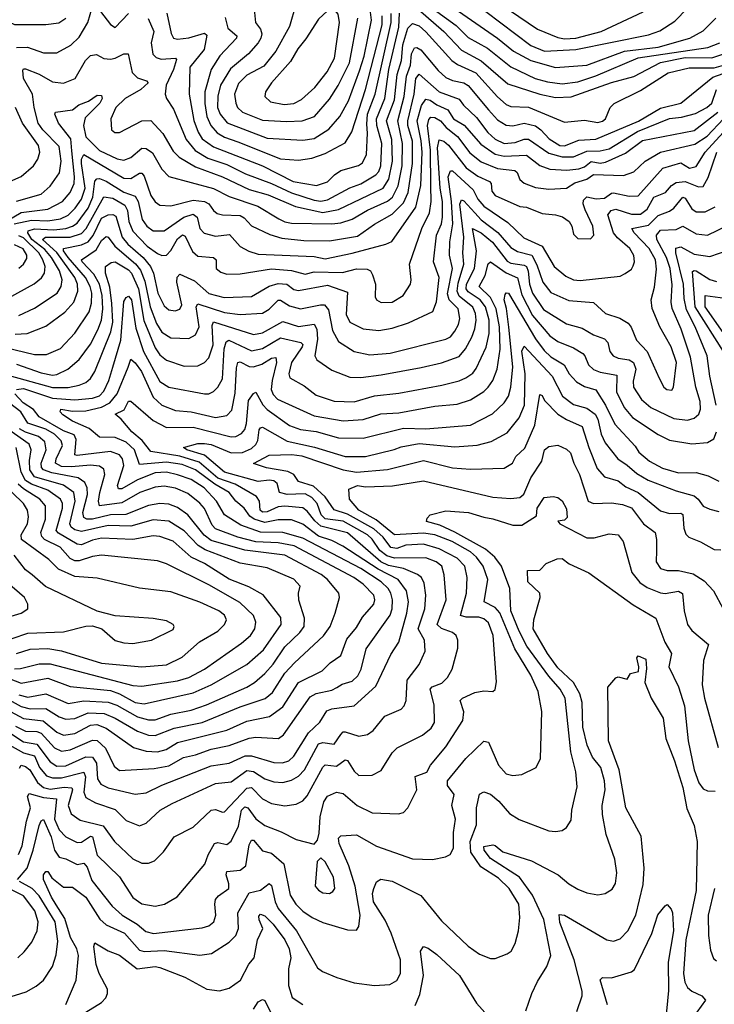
# Model space of a CAD drawing. Extents: x 1443846 to 1577407, y 839182 to 927291.
# Tile 117 of 256: x 1456909 to 1460016, y 890167 to 894568. Entities that reach past the tile are written whole.
import ezdxf

# ---------------------------------------------------------------- set-up
doc = ezdxf.new("R2010")
doc.units = 0

msp = doc.modelspace()

# ---------------------------------------------------------------- linework, layer by layer
at = {"layer": '0CON20XD'}
for points in [[(1458143.8, 894635), (1458115, 894537.1), (1458055, 894427.5), (1458000.1, 894359.9), (1457925, 894319.3), (1457886.9, 894283.1), (1457868.8, 894235), (1457874.7, 894195), (1457883.5, 894175), (1457904.6, 894155), (1457995, 894118.7), (1458102.4, 894112.4), (1458172.5, 894115), (1458226.9, 894135), (1458295, 894212), (1458333.6, 894273.6), (1458383.3, 894375), (1458420.7, 894575)], [(1458832.4, 894632.4), (1459045.1, 894485.1), (1459116.7, 894426.7), (1459195, 894385.2), (1459305, 894354.7), (1459445, 894364.8), (1459613.4, 894426.6), (1459765, 894444.4), (1459906.5, 894485), (1459965, 894517.3), (1460021.8, 894575)], [(1459011.1, 894671.1), (1459225, 894524.7), (1459315, 894488.4), (1459345, 894482.6), (1459396.2, 894485), (1459509.4, 894515), (1459696.9, 894603.1)], [(1456895, 894443.5), (1456944.3, 894444.3), (1457015, 894420), (1457075, 894420), (1457136.8, 894453.2), (1457175, 894490), (1457214, 894555), (1457235, 894626.9)], [(1457255, 894624.4), (1457315, 894546.7), (1457335, 894533.3), (1457395.2, 894594.8)], [(1457483, 894573), (1457508.1, 894515), (1457497.2, 894465), (1457503.8, 894413.8), (1457518.7, 894398.7), (1457540.9, 894390.9), (1457605, 894395.3), (1457609.8, 894389.8), (1457596.1, 894345), (1457563.1, 894275), (1457558.7, 894235), (1457565.4, 894215), (1457597.2, 894167.2), (1457652.8, 894032.8), (1457693.1, 893983.1), (1457749.4, 893949.4), (1457835, 893920.5), (1457918, 893878), (1458035, 893836.2), (1458125, 893794), (1458225, 893761.1), (1458255, 893757), (1458285, 893762.2), (1458385, 893815.6), (1458435, 893834), (1458502.2, 893875), (1458515, 893889.7), (1458523.7, 893915), (1458528.7, 894015), (1458506.4, 894095), (1458504.7, 894125), (1458541.3, 894215), (1458559.9, 894345), (1458604.7, 894535), (1458607.6, 894597.6)], [(1457566.7, 894596.7), (1457585.5, 894505.5), (1457596.9, 894485), (1457615, 894480.2), (1457665, 894485.9), (1457735, 894507.9), (1457745, 894498.8), (1457733.8, 894435), (1457670.2, 894355), (1457666.3, 894235), (1457687, 894117), (1457706.6, 894065), (1457725.2, 894035), (1457775, 893999.8), (1457995, 893914.5), (1458131.8, 893845), (1458235.9, 893825.9), (1458285, 893842.9), (1458316.2, 893875), (1458345, 893894.2), (1458424.4, 893915.6), (1458442.3, 893927.7), (1458459.8, 893965), (1458465, 894060), (1458460.6, 894100.6), (1458464.7, 894145), (1458498.8, 894235), (1458570.8, 894555), (1458570.8, 894595)], [(1457827.3, 894577.3), (1457839.8, 894529.8), (1457880.4, 894495), (1457878.5, 894485), (1457804.3, 894405.7), (1457765.5, 894344.5), (1457737.3, 894245), (1457736.7, 894193.3), (1457745.7, 894135), (1457762.9, 894095), (1457792.2, 894062.2), (1457825, 894042.8), (1457885, 894021.9), (1458074.7, 893945.3), (1458155, 893939.8), (1458215, 893948.6), (1458275, 893968.9), (1458365, 894016.9), (1458394.2, 894065.8), (1458454.6, 894255), (1458530, 894545), (1458530, 894585)], [(1457956.9, 894615), (1457962.7, 894555), (1457985.2, 894525.2), (1457991, 894505), (1457987.7, 894485), (1457975, 894464.1), (1457931.8, 894415), (1457851.6, 894348.4), (1457807.2, 894275), (1457794.3, 894225.7), (1457793.4, 894175), (1457805, 894144.7), (1457836.9, 894106.9), (1458015, 894038.8), (1458175, 894028.5), (1458225, 894037), (1458291.7, 894078.3), (1458340, 894135), (1458379, 894205), (1458428.6, 894338.6), (1458449.9, 894405), (1458482.4, 894565), (1458474.6, 894625)], [(1458092, 894188), (1458135, 894193.5), (1458168.7, 894211.3), (1458228.8, 894265), (1458283.3, 894335), (1458316.9, 894395), (1458338.6, 894555), (1458332.6, 894592.6), (1458315, 894614.4), (1458305, 894616.7), (1458285, 894607.8), (1458245, 894569.6), (1458188.4, 894481.6), (1458152.5, 894437.5), (1458119.6, 894380.4), (1458034.7, 894285), (1458007.9, 894245), (1458005.5, 894225), (1458031, 894201), (1458092, 894188)], [(1458691, 894615), (1458805, 894514.4), (1458885, 894432.2), (1458973.2, 894383.2), (1459091.4, 894281.4), (1459235, 894235.2), (1459305, 894219.5), (1459375, 894222.5), (1459555, 894287.4), (1459655, 894314), (1459775, 894376.1), (1459885, 894398.1), (1460005, 894397.8), (1460105, 894429.5)], [(1458775, 894604.8), (1458861.4, 894541.4), (1458915, 894488.5), (1459001, 894441), (1459105, 894357.6), (1459214.9, 894304.9), (1459269.4, 894289.4), (1459335, 894280.5), (1459405, 894290.6), (1459485, 894316.4), (1459675, 894396.5), (1459986.7, 894443.3), (1460040.4, 894465)], [(1458993.6, 894603.6), (1459195, 894452.6), (1459256.5, 894426.5), (1459396.1, 894433.9), (1459720.6, 894499.4), (1459772.3, 894517.7), (1459839, 894561), (1459895, 894619.5)], [(1456835, 894570.3), (1456885.9, 894545.9), (1457026, 894546), (1457083.4, 894553.4), (1457115, 894573.8)], [(1456895, 893757.2), (1457005, 893787.5), (1457045, 893823.1), (1457086.2, 893883.8), (1457094.5, 893935), (1457085, 894001.5), (1457012.2, 894075), (1456991.2, 894105), (1456973.2, 894175), (1456966.2, 894235), (1456925.6, 894305), (1456922.3, 894342.3), (1456925, 894348.5), (1456935, 894348.4), (1456995, 894323.8), (1457055, 894289.7), (1457105, 894284.1), (1457157.3, 894305), (1457202.9, 894385), (1457225, 894407.8), (1457252.4, 894412.4), (1457285, 894394.7), (1457315, 894391.6), (1457335.7, 894395), (1457375, 894414.6), (1457394.5, 894414.5), (1457412.1, 894332.1), (1457435, 894307.7), (1457476, 894295), (1457483.3, 894285), (1457450, 894255), (1457380.8, 894215), (1457338.4, 894175), (1457316, 894125), (1457318.6, 894075), (1457333.7, 894063.7), (1457355, 894063.6), (1457455, 894115.4), (1457495, 894116.7), (1457549, 894059), (1457595, 893980.4), (1457622.6, 893952.6), (1457695, 893909.5), (1457815, 893865.8), (1457935, 893809.4), (1458020.4, 893785), (1458142.5, 893732.5), (1458265, 893706.6), (1458335, 893718.6), (1458535, 893814.4), (1458559.6, 893855), (1458575.8, 893935), (1458572.8, 894032.8), (1458549.7, 894115), (1458585, 894209.5), (1458596.9, 894323.1), (1458616.4, 894385), (1458622.7, 894455), (1458645, 894529.1), (1458665, 894550.8), (1458695, 894539.6), (1458725, 894513.6), (1458842.1, 894385), (1458867.2, 894367.2), (1458949.5, 894329.5), (1459045, 894222.7), (1459085, 894188), (1459105, 894179.4), (1459185, 894177.1), (1459345, 894110), (1459435, 894119), (1459495, 894108.6), (1459515, 894113.5), (1459528.5, 894125), (1459550, 894175), (1459567.2, 894192.8), (1459685, 894251.9), (1459809.3, 894330.7), (1459902.4, 894352.4), (1460015, 894352.4), (1460128.9, 894385)], [(1456815, 893647.3), (1456915, 893706.4), (1457035, 893720.6), (1457100, 893755), (1457135, 893794.7), (1457152, 893835), (1457154.1, 893865), (1457141.8, 893981.8), (1457138.1, 894035), (1457081.8, 894105), (1457066.2, 894145), (1457068.1, 894155), (1457145, 894164.7), (1457172.7, 894187.3), (1457216.7, 894203.3), (1457255, 894230), (1457275, 894229.4), (1457276.9, 894215), (1457266.7, 894195), (1457201.5, 894128.5), (1457193.6, 894095), (1457204.4, 894044.4), (1457265, 893983.3), (1457343.9, 893946.1), (1457375, 893940), (1457405, 893951.1), (1457455, 893992.9), (1457475, 893992.4), (1457502.1, 893972.1), (1457545, 893899.1), (1457576.2, 893866.2), (1457775, 893812.8), (1457845, 893777.6), (1457973.7, 893733.7), (1458067.5, 893677.5), (1458095, 893663.7), (1458125, 893658.3), (1458304.6, 893655.4), (1458345, 893660.2), (1458395, 893676.5), (1458463.6, 893716.4), (1458553.6, 893756.4), (1458576.5, 893775), (1458600.9, 893825), (1458620, 893915), (1458620.8, 894015), (1458600.7, 894115), (1458629, 894225), (1458638.5, 894315), (1458656.2, 894365), (1458660.4, 894415), (1458675, 894441.7), (1458685, 894443), (1458703, 894433), (1458780.1, 894340.1), (1458815, 894308.9), (1458845, 894295.2), (1458895, 894285.6), (1458914.3, 894274.3), (1459005.6, 894165), (1459045, 894120), (1459085, 894096.3), (1459115, 894093.4), (1459165, 894104.5), (1459215, 894092.9), (1459240, 894075), (1459276.2, 894035), (1459325, 894004.9), (1459345.6, 894004.4), (1459410.2, 894029.8), (1459485, 894033.5), (1459676.3, 894113.7), (1459775, 894172.1), (1459865.6, 894195), (1460008.9, 894311.1), (1460055, 894327.8)], [(1456884.1, 893655.9), (1456961.6, 893671.6), (1457035, 893668.2), (1457091.7, 893678.3), (1457125, 893693.5), (1457156.6, 893725), (1457185.4, 893765), (1457201.3, 893815), (1457184.5, 893925), (1457185.2, 893945), (1457195, 893964.6), (1457375, 893859.3), (1457405, 893858), (1457445, 893881.4), (1457455, 893881.1), (1457465, 893868.1), (1457495, 893782.3), (1457515, 893753.1), (1457535, 893738), (1457585, 893736.4), (1457685, 893760.8), (1457735, 893754.5), (1457755.1, 893745.1), (1457775, 893714.6), (1457791.4, 893701.4), (1457815, 893695.2), (1457895, 893693.1), (1457912.3, 893682.3), (1457945, 893646), (1458027.9, 893607.9), (1458081.6, 893591.6), (1458179.3, 893580.7), (1458295, 893580), (1458420.1, 893599.9), (1458495, 893653.7), (1458575, 893698.1), (1458625, 893749.3), (1458646.2, 893795), (1458665.5, 893925), (1458665.3, 894025), (1458644.7, 894095), (1458644.9, 894115), (1458672.8, 894235), (1458680.7, 894305), (1458695, 894324.8), (1458785.1, 894245.1), (1458875, 894211.8), (1458893.2, 894185), (1458951.2, 894131.2), (1459003.2, 894063.2), (1459035, 894033.4), (1459075, 894013.6), (1459125, 894019.5), (1459165, 894034.1), (1459185, 894033.7), (1459275, 893971.6), (1459335, 893954.1), (1459385.4, 893954.6), (1459445, 893980.4), (1459505, 893981), (1459545, 893990.2), (1459671.7, 894068.3), (1459815, 894125.9), (1459868.2, 894131.8), (1459931.4, 894148.6), (1459981.8, 894175), (1460004.1, 894195), (1460024.7, 894255.3)], [(1456905, 893245.2), (1456975, 893278.2), (1457076.6, 893345), (1457094.8, 893375), (1457099, 893405), (1457086.7, 893445), (1457050.9, 893505), (1457021, 893541), (1456962.8, 893585), (1456945.2, 893615), (1456946.6, 893623.4), (1456975, 893632.7), (1457061.1, 893628.9), (1457115.4, 893634.6), (1457145, 893644.3), (1457165, 893658.5), (1457214.2, 893725.8), (1457235.1, 893774.9), (1457245, 893846.4), (1457253.7, 893856.3), (1457265, 893858), (1457295, 893845.8), (1457375, 893796.3), (1457425, 893778.7), (1457438, 893755), (1457456.3, 893675), (1457477.2, 893645), (1457505, 893623.8), (1457555, 893623.8), (1457642.9, 893685), (1457685, 893698.4), (1457701.7, 893685), (1457714.2, 893634.2), (1457733.1, 893613.1), (1457785, 893600), (1457847.5, 893607.5), (1457895, 893554), (1457933.1, 893533.1), (1457975, 893519.4), (1458225, 893509.3), (1458275, 893498.8), (1458395, 893524.8), (1458546.2, 893563.8), (1458573.4, 893576.6), (1458680.8, 893729.2), (1458702.9, 893827.1), (1458708.4, 893975), (1458705, 894025.6), (1458686.5, 894115), (1458706.5, 894183.5), (1458725, 894212.2), (1458745, 894208.4), (1458775, 894186.9), (1458823.2, 894165), (1458848.8, 894125), (1458896.2, 894096.2), (1458971.6, 894011.6), (1459035, 893966.1), (1459075, 893958.4), (1459175, 893961.6), (1459235, 893915.7), (1459280.2, 893900.2), (1459355.2, 893895.2), (1459408.8, 893901.2), (1459435, 893909.9), (1459465, 893934.1), (1459505, 893926.9), (1459528.8, 893931.2), (1459618.5, 893971.5), (1459695, 894027.6), (1459925, 894072.7), (1460031.1, 894155)], [(1456865, 893843.9), (1456915, 893866.2), (1456970.8, 893915), (1456989.3, 893945), (1456998.4, 893975), (1456992.2, 894005), (1456920.6, 894105), (1456890.5, 894175)], [(1456888.2, 893161.8), (1456942.5, 893165), (1457025, 893197.3), (1457110.2, 893259.8), (1457151.4, 893305), (1457168.8, 893355), (1457166.6, 893385), (1457155.1, 893415), (1457075, 893527.4), (1457010.9, 893585), (1457024, 893596), (1457134, 893596), (1457185, 893612.6), (1457206.6, 893635), (1457285, 893775.2), (1457325, 893770.2), (1457378.8, 893738.8), (1457390.5, 893715), (1457397.1, 893665), (1457415, 893623.2), (1457479.4, 893555), (1457525, 893522), (1457545, 893513.2), (1457565, 893514.7), (1457585, 893536.6), (1457615, 893587.7), (1457636.5, 893606.5), (1457649.4, 893599.4), (1457681.2, 893531.2), (1457705, 893510.5), (1457775.7, 893505), (1457786.8, 893495), (1457787.5, 893455), (1457808.5, 893438.5), (1457835, 893430.3), (1457895, 893432.2), (1458035, 893454.5), (1458125, 893446.2), (1458185, 893430.7), (1458225, 893440.7), (1458352.1, 893437.9), (1458415, 893453.5), (1458462.6, 893452.6), (1458477.5, 893445), (1458487.3, 893427.3), (1458499.5, 893385), (1458498.3, 893328.3), (1458504, 893315), (1458525, 893303.1), (1458575, 893304.5), (1458624.2, 893335), (1458656.7, 893385), (1458660, 893405), (1458651.4, 893475), (1458706.6, 893635), (1458740.9, 893705), (1458748.9, 893755), (1458747.4, 893825), (1458745.4, 893985), (1458733, 894095), (1458738.4, 894121.6), (1458748, 894132), (1458765, 894130.1), (1458791.1, 894115), (1458815.7, 894085.7), (1458866.2, 894046.2), (1458922.7, 893972.7), (1458972.4, 893932.4), (1459045, 893902.5), (1459122.9, 893892.9), (1459134, 893884), (1459145, 893853.5), (1459165, 893836.8), (1459215, 893817.6), (1459275, 893809.7), (1459355, 893814.7), (1459392.2, 893837.8), (1459445, 893854.5), (1459475, 893875.6), (1459609.4, 893870.6), (1459655, 893888.2), (1459706.5, 893935), (1459775, 893975.5), (1459928.8, 894011.2), (1459983.2, 894046.8), (1460056.1, 894123.9)], [(1456845, 893103.2), (1456975, 893070.7), (1457028.1, 893071.9), (1457091.4, 893098.6), (1457155, 893166.2), (1457218.8, 893261.2), (1457230, 893300), (1457231.6, 893345), (1457224.4, 893375), (1457203.5, 893415), (1457125, 893505.4), (1457104.7, 893535), (1457104.6, 893545), (1457185, 893561.5), (1457214.7, 893575.3), (1457237.1, 893602.9), (1457275, 893680.8), (1457305, 893694.8), (1457325, 893697), (1457338.9, 893688.9), (1457366.9, 893595), (1457392.1, 893565), (1457460.5, 893505), (1457493.1, 893465), (1457507.8, 893435), (1457525.8, 893345.8), (1457555, 893289.3), (1457575, 893271.3), (1457603.9, 893266.1), (1457625, 893273.6), (1457633.3, 893293.3), (1457611.4, 893395), (1457612.4, 893417.6), (1457625, 893430.4), (1457690.2, 893400.2), (1457755, 893344.1), (1457823.8, 893326.2), (1457945, 893331), (1458024, 893376), (1458065, 893389.2), (1458103.6, 893385), (1458135, 893362), (1458155, 893357.6), (1458285, 893380.6), (1458375, 893350), (1458369.4, 893249.4), (1458385.6, 893215.6), (1458445, 893185.9), (1458515, 893178.2), (1458575, 893189.4), (1458647.1, 893212.9), (1458755.9, 893264.1), (1458773.2, 893306.8), (1458784.8, 893415.2), (1458760.2, 893485), (1458773.2, 893605), (1458794.6, 893655.4), (1458799.6, 893685), (1458799.8, 893755), (1458789.3, 893815), (1458778, 893995), (1458785, 894031.2), (1458805, 894024.8), (1458827, 894007), (1458905.7, 893905.7), (1458958.1, 893868.1), (1459009.6, 893845), (1459017.2, 893835), (1459021, 893801), (1459035, 893782.2), (1459145, 893732), (1459175, 893729.2), (1459245, 893701.5), (1459305, 893696.2), (1459337.2, 893687.2), (1459366.9, 893665), (1459377.8, 893645), (1459385, 893608.8), (1459405, 893590), (1459462.1, 893587.9), (1459476, 893605), (1459472.5, 893645), (1459437.7, 893717.7), (1459429.2, 893745), (1459430.8, 893760.8), (1459445, 893775.3), (1459486.6, 893766.6), (1459525, 893769.8), (1459555, 893793), (1459565, 893794.4), (1459635, 893778.4), (1459675, 893780.2), (1459785, 893904.7), (1459865, 893928.1), (1459905, 893904.7), (1459935, 893911.8), (1459974.4, 893975), (1460055, 894064.2)], [(1456895, 893027.6), (1457005, 892989.5), (1457055, 892979.4), (1457075, 892981.9), (1457124.6, 893005), (1457175, 893048.7), (1457225, 893117.5), (1457258.3, 893181.7), (1457274.6, 893225.4), (1457281.1, 893275), (1457278.1, 893335), (1457265.5, 893385), (1457240.5, 893430.5), (1457188.5, 893485), (1457185.2, 893495), (1457251.1, 893538.9), (1457275, 893580.3), (1457295, 893598.4), (1457305, 893595.3), (1457334.5, 893555), (1457426.3, 893476.3), (1457448.7, 893448.7), (1457468.4, 893398.4), (1457492.7, 893285), (1457520.3, 893210.3), (1457545, 893170.8), (1457585, 893145.8), (1457665, 893142.7), (1457695, 893159.1), (1457710.7, 893195), (1457697.6, 893285), (1457705, 893297.4), (1457825, 893258.3), (1457895, 893250), (1457995, 893255.3), (1458025, 893273.5), (1458065, 893313.8), (1458075, 893313.5), (1458115, 893288.9), (1458165, 893275.2), (1458253.8, 893293.8), (1458272.6, 893292.6), (1458290.2, 893270.2), (1458308, 893178), (1458335, 893130), (1458405, 893084.7), (1458475, 893069.7), (1458565, 893076.6), (1458815, 893139.3), (1458835, 893150.9), (1458854.2, 893175), (1458871.8, 893205), (1458877.8, 893232.2), (1458869.3, 893275), (1458829.9, 893315), (1458822, 893342), (1458843.8, 893455), (1458831.5, 893515), (1458833, 893575), (1458846.2, 893655), (1458840.5, 893755), (1458824.7, 893865), (1458835, 893892.7), (1458845, 893892.1), (1458937, 893807), (1458958.1, 893765), (1458985, 893734.1), (1459091.8, 893661.8), (1459163.1, 893593.1), (1459245, 893555.8), (1459298.9, 893465), (1459351, 893421), (1459385, 893405.3), (1459415, 893402.5), (1459595, 893420.6), (1459616.9, 893433.1), (1459645, 893451.9), (1459653.2, 893466.8), (1459658.8, 893485), (1459655, 893513.8), (1459637.6, 893545), (1459582, 893592), (1459565.1, 893615.1), (1459539.6, 893695), (1459554.1, 893715), (1459575, 893721.2), (1459645, 893699.1), (1459685, 893698.1), (1459715, 893720.7), (1459745.2, 893774.8), (1459796.8, 893795), (1459823.8, 893826.2), (1459845, 893840.2), (1459885, 893844.2), (1459945, 893820.4), (1459965, 893821.8), (1459988.1, 893861.9), (1460027, 893975)], [(1456835, 892985.5), (1457055, 892923.2), (1457125.7, 892924.3), (1457175, 892933.9), (1457205, 892946.6), (1457225, 892963.8), (1457245, 892994.5), (1457317, 893173), (1457324.9, 893215), (1457321.2, 893298.8), (1457311.5, 893371.5), (1457292.6, 893435), (1457292.5, 893465), (1457317.6, 893482.4), (1457335, 893485.3), (1457395, 893449.3), (1457408.1, 893435), (1457440.2, 893365), (1457463.3, 893223.3), (1457515, 893100.3), (1457535, 893070.3), (1457565, 893045.3), (1457645, 893018.4), (1457705, 893020.3), (1457735.2, 893034.8), (1457754.4, 893055.6), (1457774.5, 893115), (1457768.9, 893201.1), (1457775, 893216.8), (1457955, 893161.3), (1457995, 893168.4), (1458085, 893218.5), (1458155, 893196.2), (1458225, 893206.2), (1458237.7, 893185), (1458240.3, 893139.7), (1458229.2, 893065), (1458237.3, 893047.3), (1458305, 893001.8), (1458385, 892970), (1458435, 892968.6), (1458525, 892980), (1458705, 893013.5), (1458796, 893034), (1458875, 893062.2), (1458902.8, 893097.2), (1458930.6, 893149.4), (1458944.6, 893185.4), (1458949.7, 893225), (1458947.7, 893255), (1458935, 893283.2), (1458875, 893332.5), (1458865.1, 893355), (1458869.6, 893390.4), (1458894.6, 893475), (1458890, 893525), (1458894.9, 893595), (1458877.1, 893742.9), (1458885, 893762.3), (1458895, 893758.1), (1458944.4, 893704.4), (1458973, 893673), (1459047, 893617), (1459105, 893550), (1459135, 893532.1), (1459199.8, 893515), (1459222.2, 893472.2), (1459248.8, 893395), (1459285, 893347.9), (1459365, 893313.1), (1459475, 893303.2), (1459528.1, 893255), (1459593.3, 893233.3), (1459630.7, 893210.7), (1459643.8, 893193.8), (1459667.9, 893135), (1459715.3, 893085), (1459769.1, 892965), (1459790.4, 892925), (1459802.5, 892915), (1459825, 892911.4), (1459833.1, 892925), (1459846.9, 893035), (1459822.2, 893105), (1459771.8, 893195), (1459737, 893277), (1459732.8, 893315), (1459748.1, 893371.9), (1459757, 893453), (1459752.4, 893495), (1459724.5, 893545), (1459656.9, 893615), (1459646.7, 893635), (1459721.1, 893648.9), (1459765, 893692.3), (1459815, 893711.2), (1459835, 893725.7), (1459875, 893773.9), (1459885, 893770.7), (1459915, 893722.5), (1459935, 893708.2), (1459975, 893709), (1460019, 893731)], [(1456894.4, 892915), (1456925, 892919), (1457055, 892875.6), (1457155, 892868.4), (1457235, 892875.4), (1457265, 892887.1), (1457285, 892907.1), (1457308, 892955), (1457325.1, 893014.9), (1457360.4, 893135), (1457375, 893308), (1457385, 893326.5), (1457395, 893331.8), (1457409, 893315), (1457428.2, 893188.2), (1457461.7, 893085), (1457535, 892950.8), (1457575, 892925.8), (1457735, 892895.9), (1457755, 892896.1), (1457775, 892906.2), (1457795.3, 892925), (1457815, 892962.9), (1457823.5, 893096.5), (1457832.6, 893127.4), (1457844.5, 893135.5), (1457945, 893086.9), (1457995, 893098), (1458075, 893145.8), (1458165.6, 893125), (1458175.2, 893115.2), (1458172.6, 893105), (1458124.8, 893035), (1458112, 892985), (1458116.7, 892966.7), (1458180.5, 892930.5), (1458235, 892889.3), (1458315, 892863.1), (1458405, 892860), (1458495, 892887), (1458605, 892897.7), (1458796.6, 892933.4), (1458875, 892953.2), (1458903.4, 892966.6), (1458935, 892987.2), (1458950.8, 893009.2), (1458995.7, 893104.3), (1459008.6, 893165), (1459007.8, 893225), (1458991.5, 893285), (1458968.9, 893315), (1458915, 893351), (1458905.1, 893365), (1458907.8, 893385), (1458943.6, 893455), (1458951.2, 893535), (1458933.4, 893635), (1458973.2, 893615), (1459022.7, 893572.7), (1459088.6, 893488.6), (1459105, 893479.5), (1459165, 893470.7), (1459175, 893463.8), (1459183.3, 893443.3), (1459188.7, 893385), (1459202.8, 893345), (1459252, 893272), (1459355, 893208.6), (1459425, 893189.5), (1459475, 893158.6), (1459525, 893141.3), (1459539.1, 893125), (1459547.6, 893085), (1459562.9, 893065), (1459585, 893055.2), (1459635, 893046.9), (1459654.7, 893035), (1459664.8, 893005), (1459651.8, 892951.8), (1459654.2, 892925), (1459689.4, 892869.4), (1459732.3, 892835), (1459835, 892785.7), (1459895, 892778.4), (1459925, 892786.6), (1459946, 892804), (1459953.5, 892826.5), (1459951.6, 892861.6)], [(1459951.6, 892861.6), (1459932.6, 892925), (1459908.7, 893058.7), (1459866.6, 893185), (1459826.3, 893276.3), (1459822.4, 893305), (1459827, 893383), (1459817.7, 893455), (1459801.8, 893505), (1459758.6, 893585), (1459757, 893605), (1459775, 893627.1), (1459845, 893630), (1459875, 893644.7), (1459935, 893611.2), (1459985, 893604.2), (1460075, 893648)], [(1456857.1, 893322.9), (1456973.2, 893386.8), (1457006.8, 893413.2), (1457019.7, 893435), (1457022.5, 893465), (1457012.4, 893495), (1456994.1, 893525), (1456925, 893592.5), (1456905, 893601.8)], [(1456905, 893457.5), (1456925.4, 893475), (1456940.2, 893499.8), (1456940.2, 893515), (1456923.6, 893543.6), (1456885, 893561)], [(1460023.5, 892845), (1459994.8, 892975), (1459983.8, 893065), (1459929.2, 893195), (1459890.4, 893270.4), (1459880.8, 893320.8), (1459878, 893385), (1459842.7, 893525), (1459843.3, 893546.7), (1459865, 893553.1), (1459925, 893519.1), (1459995, 893509.8), (1460125.7, 893554.3)], [(1456855, 891386.6), (1456925, 891339.2), (1456985, 891329.3), (1457045, 891250), (1457075, 891231.4), (1457115, 891232.3), (1457205, 891273), (1457235, 891272), (1457251.8, 891245), (1457256.3, 891175), (1457271.1, 891151.1), (1457305, 891134.8), (1457425, 891105.8), (1457475, 891112.5), (1457544.2, 891145.8), (1457765, 891232.4), (1457845, 891244.4), (1457916.9, 891276.9), (1457945, 891278), (1458045, 891248.3), (1458084, 891246), (1458112.1, 891255), (1458134.6, 891275.4), (1458199.9, 891380.1), (1458251.6, 891428.4), (1458282, 891478), (1458305, 891486.9), (1458405, 891501.3), (1458501, 891589), (1458569, 891731), (1458604.7, 891785), (1458640.3, 891915), (1458647.4, 891965), (1458638.8, 892015), (1458601.4, 892065), (1458512.2, 892112.2), (1458354.2, 892214.2), (1458305, 892240.5), (1458245, 892259.1), (1458175, 892312.6), (1458125, 892332.1), (1458065, 892332.6), (1458005, 892320.3), (1457956.8, 892335), (1457938.3, 892348.3), (1457912.5, 892385), (1457875.1, 892415.1), (1457845.7, 892455), (1457781.1, 892491.1), (1457695, 892556), (1457635, 892579.8), (1457565, 892589.3), (1457445, 892580), (1457422.6, 892645), (1457385, 892679.1), (1457335, 892699.9), (1457265, 892702.2), (1457219.9, 892739.9), (1457145, 892773.7), (1457101.2, 892801.2), (1457089.3, 892815), (1457093, 892827), (1457145, 892817.8), (1457205, 892818.9), (1457275, 892835.4), (1457312.3, 892855), (1457345.2, 892895), (1457393.4, 893015), (1457405, 893050.8), (1457425, 893033.5), (1457452.9, 892995), (1457505, 892881.2), (1457545, 892844.8), (1457605, 892821.3), (1457675, 892814.3), (1457785, 892790.2), (1457835, 892798.8), (1457857.8, 892822.2), (1457871.9, 892898.1), (1457877.9, 893012.1), (1457884.4, 893035.6), (1457895, 893038.1), (1457935, 893018.2), (1457955, 893015.5), (1457992.1, 893027.9), (1458035, 893055.2), (1458055, 893057.3), (1458058, 893035), (1458037.7, 892955), (1458034.1, 892915), (1458042.3, 892892.3), (1458062, 892872), (1458225, 892797.5), (1458355, 892774.8), (1458445, 892780.6), (1458523.5, 892806.5), (1458605, 892811.2), (1458765, 892840.9), (1458865, 892848.9), (1458925, 892868.2), (1458984.2, 892905.8), (1459004.2, 892925.8), (1459024.2, 892955), (1459043.9, 893006.1), (1459057.9, 893095), (1459055.3, 893195), (1459039.5, 893275), (1459015, 893325.9), (1458964.4, 893375), (1458990, 893425), (1459004.1, 893475.9), (1459015, 893484.7), (1459085, 893436.8), (1459134.6, 893414.6), (1459155, 893337.6), (1459202.3, 893245), (1459279.2, 893155), (1459315, 893129.6), (1459385, 893101.2), (1459427.5, 893075), (1459437.1, 893065), (1459452.8, 893025), (1459474.5, 893004.5), (1459505, 892992.5), (1459579, 892979), (1459577.4, 892905), (1459611.6, 892835), (1459648.9, 892788.9), (1459764.2, 892714.2), (1459815, 892688.1), (1459915, 892671.8), (1459985, 892677.8), (1460012.7, 892695), (1460025, 892726)], [(1460057.3, 893085), (1459929.9, 893285), (1459918.3, 893441.7), (1459925, 893447.4), (1459935, 893445.6), (1459995, 893405.8), (1460025, 893397.6)], [(1456865, 891325.7), (1456925, 891291.3), (1456975, 891277.2), (1456996.7, 891225), (1457028.4, 891188.4), (1457055, 891178.5), (1457095, 891178.6), (1457195, 891204.2), (1457203.7, 891183.7), (1457195.9, 891115), (1457205, 891091.5), (1457247.6, 891067.6), (1457335, 891036.8), (1457385, 890987.8), (1457445, 890964.6), (1457475, 890977.1), (1457537.1, 891035), (1457590, 891065), (1457785, 891153.5), (1457855, 891160.8), (1457925, 891211.2), (1457955, 891207.4), (1458005, 891174.8), (1458045, 891161.1), (1458085, 891157.6), (1458125, 891168.4), (1458155, 891185.8), (1458182.4, 891215), (1458245, 891330.5), (1458265, 891337.1), (1458315, 891330), (1458345, 891372.7), (1458355, 891383.9), (1458365, 891385.3), (1458425, 891364.6), (1458465, 891372.1), (1458489.7, 891390.3), (1458541.1, 891455), (1458614.7, 891485.3), (1458628.9, 891501.1), (1458636.8, 891525), (1458641.2, 891615), (1458695.5, 891685), (1458722.7, 891745), (1458718.8, 891795), (1458690.5, 891845), (1458721.3, 891935), (1458725.2, 891995), (1458718.4, 892048.4), (1458705.4, 892075), (1458688.6, 892088.6), (1458624.9, 892114.9), (1458557.5, 892127.5), (1458524.2, 892145), (1458374.7, 892274.7), (1458255, 892303.6), (1458228, 892328), (1458195, 892371.5), (1458175, 892385.6), (1458094, 892394), (1458065, 892389.7), (1458015, 892368), (1457995, 892367.2), (1457984.5, 892375), (1457980.9, 892415), (1457967.1, 892437.1), (1457872.1, 892492.1), (1457795, 892518.4), (1457710.7, 892590.7), (1457625, 892616.3), (1457495, 892637.5), (1457456.6, 892686.6), (1457410, 892725), (1457362.5, 892782.5), (1457335.6, 892805), (1457375.8, 892824.2), (1457395, 892862.5), (1457405, 892863.1), (1457505.9, 892775.9), (1457565, 892744.8), (1457685, 892746), (1457855, 892703.9), (1457875, 892705.2), (1457901.4, 892718.6), (1457915, 892735.6), (1457922.8, 892762.8), (1457932.6, 892865), (1457955, 892897.5), (1457965, 892902.5), (1457996.2, 892846.2), (1458014.9, 892824.9), (1458115, 892753.3), (1458165, 892735.6), (1458235, 892726.4), (1458335, 892698), (1458445, 892697.4), (1458625, 892741.4), (1458725, 892738.6), (1458924.3, 892755.7), (1459023.9, 892806.1), (1459076, 892855), (1459094.5, 892885.5), (1459105.2, 892925), (1459114, 893016), (1459096.6, 893193.4), (1459086.3, 893276.3), (1459075.2, 893315), (1459080.1, 893339.9), (1459085, 893346.4), (1459095, 893345.4), (1459215, 893141.6), (1459255, 893088.4), (1459285, 893060.6), (1459344.2, 893025), (1459365.7, 892985), (1459398.9, 892948.9), (1459435, 892927.6), (1459485, 892912.8), (1459528.3, 892845), (1459569.9, 892759.9), (1459661.2, 892661.2), (1459678, 892635), (1459725.1, 892595.1), (1459783.2, 892563.2), (1459855, 892541.7), (1459935, 892543.8), (1459988.5, 892528.5), (1460035, 892505.6)], [(1460055, 893169.1), (1459975.1, 893285), (1459975, 893335.2), (1460063.5, 893323.5)], [(1458710.9, 891369.1), (1458749.3, 891400.7), (1458763.3, 891426.7), (1458763.2, 891505), (1458744.1, 891575.9), (1458754.1, 891585.9), (1458797.2, 891602.8), (1458822.8, 891627.2), (1458843.1, 891665), (1458868.3, 891758.3), (1458868.9, 891795), (1458860.6, 891815), (1458845, 891828.8), (1458795, 891846.4), (1458775.3, 891865), (1458816.5, 891975), (1458806.8, 892086.8), (1458797.1, 892125), (1458771.5, 892145), (1458725, 892161.9), (1458585, 892161.5), (1458550.6, 892170.6), (1458519.9, 892195), (1458485, 892246.3), (1458465, 892264.6), (1458355, 892326.4), (1458275, 892337.4), (1458257.3, 892355), (1458239.6, 892405), (1458215, 892432.6), (1458185, 892447.7), (1458143.1, 892446.9), (1458105, 892445.8), (1458070, 892455), (1458059.7, 892495), (1458045, 892506.3), (1458025, 892509.7), (1457975, 892503.8), (1457825, 892545.1), (1457735, 892621.2), (1457655.8, 892645), (1457641.2, 892655), (1457705, 892673.8), (1457735, 892673.5), (1457765, 892668.4), (1457855, 892632), (1457905, 892633.4), (1457945, 892651.7), (1457965, 892669.4), (1457973.8, 892686.2), (1457980, 892735), (1457985, 892743.8), (1457995, 892746.2), (1458105, 892683.2), (1458226.8, 892656.8), (1458365, 892615.5), (1458455, 892615.6), (1458583.6, 892646.4), (1458615, 892658.3), (1458695, 892673.3), (1458855, 892658.6), (1458955, 892665.7), (1459017.5, 892682.5), (1459088.4, 892721.6), (1459142.4, 892787.6), (1459166, 892845), (1459169, 892985), (1459154.2, 893085.8), (1459165, 893108.9), (1459290.6, 892975), (1459337.1, 892885), (1459385, 892848.4), (1459445, 892831.3), (1459482, 892805), (1459495, 892782.5), (1459509.8, 892715), (1459526.6, 892676.6), (1459583.5, 892605), (1459625, 892576.6), (1459669, 892539), (1459719.8, 892509.8), (1459845, 892461.4), (1459925, 892440.2), (1459943.7, 892425), (1459965, 892393.8), (1459995, 892379.2), (1460035, 892370)], [(1456890.3, 891410.3), (1456935, 891388.3), (1456985, 891386.2), (1457005, 891378.9), (1457065, 891313), (1457095, 891298.7), (1457135, 891303.8), (1457235, 891347), (1457255, 891345.2), (1457292, 891312), (1457331.3, 891231.3), (1457355, 891211.5), (1457509.5, 891220.5), (1457575, 891233.3), (1457640.6, 891269.4), (1457695, 891281.3), (1457765, 891307.2), (1457845, 891324.1), (1457935, 891356), (1457965, 891360.2), (1458065.9, 891354.1), (1458088.8, 891371.2), (1458208.4, 891541.6), (1458234.2, 891555.8), (1458305, 891570.9), (1458327.1, 891582.9), (1458351.7, 891598.3), (1458395, 891611.6), (1458421.4, 891635), (1458435.6, 891665), (1458458.8, 891755), (1458565, 891905.4), (1458574.8, 891935), (1458576.7, 891975), (1458568.7, 892005), (1458556, 892025), (1458525.2, 892055), (1458435, 892115.4), (1458175, 892250.8), (1458085, 892276), (1457985, 892277.4), (1457898.4, 892308.4), (1457825, 892354.7), (1457789, 892415), (1457733.5, 892475), (1457675, 892512.6), (1457615, 892534), (1457565, 892544.9), (1457515, 892542.1), (1457435, 892510.5), (1457365, 892471.1), (1457350.9, 892470.9), (1457346, 892485), (1457374.1, 892575), (1457368, 892605), (1457355, 892622.5), (1457315, 892637), (1457165, 892619.8), (1457155, 892623.2), (1457161.9, 892691.9), (1457151.8, 892711.8), (1457105, 892730.7), (1456995, 892792.3), (1456969.8, 892825), (1456924.4, 892855), (1456887.3, 892895)], [(1456903.1, 890836.9), (1456920, 890875), (1456939.6, 890985), (1456956.6, 891045), (1456944.1, 891095), (1456950.4, 891109.6), (1457015, 891090.5), (1457073.4, 891085), (1457064.5, 890995), (1457085, 890946.9), (1457115, 890915.3), (1457165, 890890.5), (1457185, 890891.7), (1457225, 890918.9), (1457235, 890915.3), (1457255, 890833.9), (1457355, 890737.1), (1457415, 890643.9), (1457455, 890615.3), (1457515, 890605.4), (1457556, 890614), (1457612.7, 890647.3), (1457737.4, 890792.6), (1457751.2, 890835), (1457779.6, 890885), (1457795, 890890), (1457835, 890881.2), (1457855, 890895.5), (1457887.4, 890962.6), (1457901.2, 891035), (1457915, 891049.4), (1457929.2, 891045), (1457965, 890995.7), (1458005, 890965.3), (1458077.4, 890937.4), (1458145, 890902.9), (1458225, 890883.1), (1458240, 890900), (1458248.2, 890931.8), (1458252.3, 891005), (1458268.3, 891071.7), (1458285, 891096.9), (1458325, 891114.6), (1458355, 891108.5), (1458418.8, 891055), (1458485, 891022.9), (1458602.6, 891017.4), (1458625.4, 891024.6), (1458645.4, 891044.6), (1458685.3, 891124.7), (1458677.9, 891185), (1458730, 891205), (1458745.4, 891235), (1458815, 891317.3), (1458891.2, 891435), (1458895.3, 891474.7), (1458879.4, 891525), (1458889.2, 891535), (1458945, 891559.7), (1458985, 891567.9), (1459025, 891564.2), (1459035.5, 891574.5), (1459041.8, 891608.2), (1459026.2, 891815), (1459005, 891871.8), (1458985, 891889.8), (1458962.3, 891897.7), (1458905, 891897), (1458880, 891905), (1458907, 892005), (1458910, 892075), (1458899, 892125), (1458865, 892161), (1458785, 892203.3), (1458715, 892222.9), (1458635, 892219.7), (1458595, 892203.5), (1458568.2, 892208.2), (1458534.3, 892255), (1458492.3, 892292.3), (1458375, 892357.9), (1458315, 892377.3), (1458274.5, 892435), (1458222.5, 892482.5), (1458155, 892503.2), (1458134.1, 892534.1), (1458107.8, 892547.8), (1458012, 892565), (1457955, 892583.3), (1458025, 892620.8), (1458125.7, 892624.3), (1458171, 892619), (1458355, 892555.4), (1458415, 892545.5), (1458553.5, 892556.5), (1458715, 892598), (1458845, 892565.2), (1458925, 892559.4), (1459075, 892563.2), (1459112.5, 892585), (1459128.2, 892615), (1459167.3, 892652.7), (1459212, 892755), (1459235, 892892.5), (1459245, 892888), (1459256.2, 892866.2), (1459314.9, 892804.9), (1459355, 892780.2), (1459425, 892749.6), (1459454.8, 892654.8), (1459491.7, 892561.7), (1459524.5, 892525), (1459585, 892507.1), (1459619.3, 892479.3), (1459674.2, 892454.2), (1459775, 892372.9), (1459815, 892360.5), (1459865, 892361.8), (1459875, 892355.5), (1459878.7, 892295), (1459888.7, 892268.7), (1459901.4, 892255), (1459953.7, 892233.7), (1460015, 892199.1), (1460045, 892198.2)], [(1456807.5, 891507.5), (1456925, 891443.8), (1457014.1, 891434.1), (1457075, 891383.4), (1457105, 891369.1), (1457155, 891377.6), (1457224.9, 891415.1), (1457253.2, 891416.8), (1457295, 891401.6), (1457417.5, 891315), (1457475, 891297.8), (1457525, 891295.2), (1457564, 891306), (1457615, 891336.9), (1457835, 891392.8), (1457925, 891431.9), (1458026.3, 891453.7), (1458085, 891496.5), (1458155.1, 891604.9), (1458262, 891658), (1458296.6, 891693.4), (1458344.7, 891725.3), (1458371.2, 891798.8), (1458415, 891850.8), (1458442.3, 891897.7), (1458493.1, 891955), (1458496.8, 891975), (1458492.1, 891995), (1458444.6, 892044.6), (1458403.5, 892075), (1458136.7, 892216.7), (1458065, 892229), (1457964.5, 892234.5), (1457885, 892254.1), (1457785, 892291.5), (1457769.1, 892309.1), (1457735, 892383.3), (1457715, 892406.8), (1457660.6, 892450.6), (1457605, 892473.4), (1457555, 892482), (1457515, 892478.2), (1457446, 892454), (1457365, 892408.1), (1457265.2, 892395.2), (1457260.6, 892415), (1457266.6, 892455), (1457289.4, 892535), (1457285, 892559.1), (1457265, 892571.9), (1457225, 892577.1), (1457141.1, 892569), (1457095, 892570.1), (1457069.1, 892585), (1457071.7, 892605), (1457099.8, 892665), (1457094, 892685), (1457063.8, 892715), (1457025, 892737.9), (1456945.2, 892765), (1456913, 892815), (1456863.4, 892853.4)], [(1456825, 891549.1), (1456915, 891497.5), (1456955, 891487.1), (1457025, 891488.9), (1457085, 891451.1), (1457115, 891441.1), (1457155, 891444.8), (1457215, 891469.5), (1457286.7, 891466.7), (1457335, 891445.5), (1457435, 891387.2), (1457485, 891369.7), (1457515, 891367.7), (1457599.7, 891400.3), (1457725, 891426.8), (1457895, 891495.9), (1458006.4, 891533.6), (1458038.9, 891561.1), (1458095, 891646.9), (1458137.6, 891692.4), (1458266.8, 891813.2), (1458296.6, 891855), (1458320.4, 891915), (1458339.4, 891985), (1458335.6, 892005), (1458285.3, 892065), (1458257.6, 892087.6), (1458094.5, 892175), (1457915, 892196.4), (1457765, 892240.4), (1457733.6, 892263.6), (1457661.1, 892355), (1457615, 892387), (1457575, 892402.7), (1457535, 892404.8), (1457485, 892396.7), (1457383.9, 892356.1), (1457315, 892355.1), (1457234.9, 892334.9), (1457209.2, 892335), (1457195, 892341.9), (1457190.8, 892365), (1457212.4, 892445), (1457211.1, 892475), (1457199.7, 892499.7), (1457170.4, 892520.4), (1457052.2, 892542.2), (1457015.3, 892555.3), (1457006.5, 892566.5), (1457004.3, 892585), (1457026.8, 892645), (1457021.1, 892681.1), (1456992.1, 892705), (1456935, 892723.4), (1456908.5, 892738.5)], [(1456905, 891550.6), (1456945, 891539.6), (1457025, 891553.9), (1457125, 891511.3), (1457195, 891522.7), (1457305, 891517.9), (1457343.2, 891503.2), (1457435, 891451.6), (1457485, 891437.8), (1457515, 891438.4), (1457585, 891464.2), (1457675, 891481.9), (1457744.5, 891505), (1457925, 891584.3), (1457958.7, 891605), (1458005, 891645.9), (1458042.7, 891687.3), (1458094.3, 891765), (1458162, 891828), (1458180.3, 891855), (1458182.4, 891892.4), (1458157.6, 891972.4), (1458155.5, 892005), (1458163.3, 892035), (1458135, 892067.3), (1458015, 892117.9), (1457895, 892138.7), (1457738.5, 892198.5), (1457707.4, 892217.4), (1457643.7, 892283.7), (1457575, 892325.9), (1457505, 892332.5), (1457406.1, 892303.9), (1457305, 892306.3), (1457185, 892280.6), (1457155, 892287.9), (1457139.1, 892299.1), (1457133.1, 892315), (1457156.4, 892415), (1457150.8, 892455), (1457105, 892487.2), (1456974.5, 892524.5), (1456954.4, 892555), (1456952.7, 892597.3), (1456959.7, 892645), (1456950.4, 892670.4), (1456860.1, 892735)], [(1456645, 891706.8), (1456915, 891602.2), (1457033.8, 891623.8), (1457135, 891588), (1457315, 891569), (1457354.7, 891554.7), (1457425, 891515.9), (1457465, 891509.3), (1457685, 891558.3), (1457765.4, 891595), (1457925, 891685.2), (1457999.1, 891750.9), (1458078, 891865), (1458076.4, 891895), (1457997.6, 891997.6), (1457933.1, 892033.1), (1457845, 892067), (1457735, 892137), (1457675, 892166), (1457595, 892236.6), (1457535, 892258), (1457505, 892260.2), (1457415, 892244.8), (1457275, 892249.7), (1457235, 892241.4), (1457185, 892221.1), (1457165, 892223.1), (1457082.2, 892272.2), (1457071.6, 892285), (1457099.4, 892385), (1457100.4, 892405), (1457091.9, 892425), (1457035, 892464.3), (1456961.1, 892491.1), (1456935, 892507.8), (1456914.9, 892545), (1456892.7, 892655)], [(1456899.5, 890725), (1456942.2, 890775), (1456969.4, 890855), (1456995, 890965.8), (1457005, 890987.1), (1457015, 890993.3), (1457050, 890915), (1457064.5, 890855), (1457085, 890824.2), (1457115, 890816.4), (1457165, 890791.8), (1457195, 890798.2), (1457209.7, 890779.7), (1457230.6, 890720.6), (1457321.8, 890605), (1457367.1, 890565), (1457434.1, 890525), (1457472.5, 890492.5), (1457507.2, 890482.8), (1457725, 890509.2), (1457755, 890518.2), (1457776.4, 890535), (1457786, 890565), (1457780.8, 890615), (1457784.7, 890635), (1457797.9, 890652.1), (1457843.8, 890685), (1457844.1, 890705), (1457832.5, 890745), (1457835, 890761.1), (1457894.3, 890765.7), (1457919.6, 890785), (1457935, 890879.2), (1457945, 890900.8), (1457955, 890899.7), (1457995, 890852.3), (1458035, 890842.6), (1458090.5, 890795), (1458118.9, 890655), (1458143.2, 890615), (1458175, 890583.5), (1458216.7, 890555), (1458265, 890532.3), (1458375, 890499.4), (1458415, 890498.8), (1458425.6, 890515), (1458431.8, 890565), (1458408.7, 890695), (1458381.2, 890785), (1458336.9, 890885), (1458335, 890910), (1458345, 890920), (1458415, 890923.9), (1458505, 890873.7), (1458665, 890816.8), (1458755, 890814.5), (1458813.6, 890826.4), (1458833.6, 890836.4), (1458849.6, 890865), (1458848.8, 890935), (1458857.5, 890995), (1458841.6, 891055), (1458852.4, 891105), (1458822.1, 891145), (1458821.5, 891165), (1458904.5, 891265.5), (1458985, 891343.1), (1459005, 891338.6), (1459049.7, 891235), (1459085, 891196.4), (1459115, 891189.2), (1459155, 891193.3), (1459218, 891225), (1459237.5, 891265), (1459244.6, 891475), (1459227.7, 891565), (1459195, 891637.8), (1459122.9, 891755), (1459055.9, 891915.9), (1459035, 891940.9), (1458986.7, 891965), (1459002.1, 892065), (1458982.1, 892125), (1458952.1, 892165), (1458925, 892188.6), (1458842.6, 892235), (1458765, 892265.4), (1458715, 892272.6), (1458585, 892265.5), (1458502.6, 892332.6), (1458425, 892375.3), (1458383.5, 892425), (1458381.4, 892468.6), (1458420, 892485), (1458455, 892480), (1458575.5, 892484.5), (1458715, 892507.1), (1459025, 892433.6), (1459105, 892426.9), (1459145, 892431.8), (1459163.5, 892446.5), (1459195, 892520.6), (1459243.7, 892595), (1459256.4, 892645), (1459275, 892660.4), (1459315, 892665.5), (1459355, 892648.5), (1459371.8, 892631.8), (1459387.2, 892585), (1459412.8, 892535), (1459450.9, 892415), (1459475, 892404.6), (1459555, 892408.2), (1459605, 892400.2), (1459645, 892385.8), (1459698.2, 892315), (1459750.7, 892275), (1459757.5, 892245), (1459756.2, 892195), (1459755.3, 892145), (1459775.2, 892115.2), (1459805, 892105.3), (1459855, 892106.4), (1459920.7, 892090.7), (1459969.9, 892059.9), (1460011.8, 892015), (1460054.6, 891935)], [(1456895, 891735.2), (1456955, 891754.8), (1457035, 891757.2), (1457095, 891746.3), (1457275, 891691.6), (1457455, 891674.8), (1457565, 891684.3), (1457635, 891717.7), (1457712.6, 891787.4), (1457795.2, 891834.8), (1457825.4, 891865), (1457832.9, 891885), (1457825, 891906.4), (1457798.9, 891925), (1457714.8, 891964.8), (1457585, 892010.3), (1457445, 892027.3), (1457255, 892071.1), (1457155, 892079.3), (1457081.7, 892111.7), (1457039.7, 892155), (1456916.4, 892245), (1456915.7, 892265), (1456943, 892315), (1456948, 892345), (1456943, 892375), (1456925.7, 892405), (1456825, 892503.2)], [(1456885, 891666.2), (1456912.9, 891667.1), (1456995, 891689), (1457045, 891688.1), (1457415, 891592.2), (1457455, 891588.3), (1457615, 891611.9), (1457665, 891627.5), (1457735, 891664.2), (1457900.7, 891780.7), (1457940.4, 891815), (1457959.7, 891845), (1457965.2, 891875), (1457955, 891904.5), (1457893.3, 891963.3), (1457755, 892041.3), (1457565, 892135.3), (1457525, 892148.5), (1457274.7, 892174.7), (1457235, 892168.9), (1457175, 892148.7), (1457155, 892148.4), (1457135, 892159.5), (1457089.6, 892209.6), (1457020.2, 892245), (1457007.5, 892257.5), (1457002.7, 892275), (1457023.4, 892335), (1457023.9, 892395), (1456998.2, 892425), (1456925, 892470.3), (1456901.6, 892491.6)], [(1457115, 890166.4), (1457161.9, 890275), (1457171.6, 890385), (1457164.8, 890415), (1457135.8, 890465), (1457111, 890551), (1457071.8, 890611.8), (1457050.4, 890645), (1457015.8, 890725), (1457015, 890745.6), (1457025, 890760.9), (1457035, 890760.6), (1457052.4, 890732.4), (1457105, 890690), (1457145, 890690.9), (1457205, 890645.2), (1457266.7, 890546.7), (1457295, 890522.5), (1457377.8, 890485), (1457445, 890408.4), (1457465, 890403.4), (1457555, 890406.6), (1457715, 890385.8), (1457766.4, 890393.6), (1457845.5, 890444.5), (1457875.9, 890474.1), (1457887.5, 890505), (1457884.7, 890575), (1457935.6, 890664.4), (1457985, 890677.6), (1458025, 890706.9), (1458035, 890698.1), (1458051.4, 890625), (1458064.9, 890594.9), (1458147.1, 890495), (1458240.2, 890330.2), (1458263.4, 890313.4), (1458326.6, 890286.6), (1458405, 890262.9), (1458495, 890250.9), (1458564.6, 890255.4), (1458595, 890273.1), (1458611.3, 890305), (1458611.2, 890365), (1458569.8, 890485), (1458543.4, 890543.4), (1458490.8, 890625), (1458487.3, 890662.7), (1458492, 890685), (1458505, 890714), (1458523.5, 890726.5), (1458575, 890716.5), (1458702.4, 890652.4), (1458795, 890539.5), (1458915, 890426.4), (1458965, 890390.6), (1459015, 890371.4), (1459035, 890371.9), (1459088.3, 890391.7), (1459106.9, 890405), (1459125, 890438.8), (1459139.3, 890495), (1459145.9, 890555), (1459141, 890615), (1459098, 890685), (1459050.9, 890730.9), (1458971.1, 890781.1), (1458926.4, 890846.4), (1458922.9, 890895), (1458951.8, 890968.2), (1458951.4, 891045), (1458965, 891106), (1458985, 891116.7), (1459015, 891106.4), (1459051.8, 891075), (1459099.8, 891019.8), (1459142.4, 890992.4), (1459275, 890942.5), (1459305, 890938.8), (1459335, 890943.3), (1459355, 890956.7), (1459375, 890990), (1459378.7, 891035), (1459401.5, 891138.5), (1459396.3, 891206.3), (1459373.5, 891295), (1459349.1, 891535), (1459326.4, 891575), (1459275, 891632.7), (1459177.4, 891767.4), (1459142.4, 891835), (1459105.6, 891925), (1459100.5, 892025), (1459063.2, 892125), (1459034.4, 892165), (1458991.8, 892201.8), (1458855, 892277.3), (1458788.2, 892308.2), (1458728.9, 892325), (1458730.8, 892339.2), (1458745, 892354.6), (1458815, 892373.1), (1458915.4, 892364.6), (1458983.9, 892343.9), (1459025, 892336.8), (1459115, 892308.1), (1459155, 892308.2), (1459219.5, 892350.5), (1459222.9, 892385), (1459255, 892431.8), (1459295, 892436.7), (1459315, 892431.9), (1459335, 892417.8), (1459355, 892381.4), (1459356.8, 892343.2), (1459345, 892330.6), (1459315, 892325.6), (1459324.5, 892315), (1459445, 892252.2), (1459478.5, 892251.5), (1459545, 892269.3), (1459585.8, 892265), (1459608.2, 892235), (1459647.2, 892097.3), (1459682.1, 892052.1), (1459715, 892030.3), (1459775, 892006.5), (1459795, 892003.4), (1459855, 892013.5), (1459873.3, 892003.3), (1459880.7, 891925), (1459895.5, 891865), (1459915, 891837.5), (1459989.7, 891775), (1459966.9, 891703.1), (1459961.8, 891595), (1459971.6, 891535), (1460032.3, 891315)], [(1456875, 891801.2), (1456945, 891825.7), (1457105, 891831.4), (1457205, 891856.9), (1457235, 891858.6), (1457275.6, 891845.6), (1457335, 891792.7), (1457375, 891782), (1457415, 891779.7), (1457498.8, 891795), (1457595, 891842), (1457600, 891855), (1457595.8, 891865), (1457565, 891880.5), (1457505, 891891.5), (1457335, 891903.1), (1457254.5, 891924.5), (1457024.8, 892034.8), (1456965, 892087.1), (1456935, 892109.1), (1456883.6, 892173.6)], [(1459172.1, 890137.9), (1459199.1, 890215), (1459225, 890269.2), (1459266.7, 890335), (1459283.9, 890385), (1459253.5, 890546.5), (1459202.8, 890655), (1459143.4, 890735), (1459015, 890818.7), (1458985.4, 890855), (1458985, 890872), (1459025, 890880), (1459035, 890876.7), (1459068.9, 890848.9), (1459197.6, 890807.6), (1459316.7, 890745), (1459365.3, 890705.3), (1459405, 890682.1), (1459445, 890665.5), (1459495, 890656.4), (1459527.7, 890662.3), (1459558.1, 890681.9), (1459573.1, 890706.9), (1459580, 890755), (1459570.8, 890815), (1459532.1, 890925), (1459515.3, 891015), (1459514.2, 891055), (1459526.7, 891125), (1459524.8, 891165), (1459507.4, 891225), (1459470.8, 891270.8), (1459446.9, 891325), (1459427.6, 891405), (1459423.8, 891515), (1459414.1, 891555), (1459385.2, 891605), (1459315, 891670), (1459269, 891735), (1459205.3, 891845), (1459207.7, 891885), (1459237.3, 891985), (1459234.7, 892005), (1459181.4, 892055), (1459180, 892105), (1459235, 892107.5), (1459263, 892137), (1459312, 892158), (1459335, 892158.9), (1459365.9, 892135.9), (1459454.7, 892094.7), (1459652.5, 891952.5), (1459753.3, 891893.3), (1459794.7, 891784.7), (1459823.8, 891735), (1459812.2, 891675), (1459855, 891585.6), (1459881.4, 891501.4), (1459898.1, 891345), (1459925, 891214.4), (1459946.8, 891156.8), (1459965, 891130), (1459985, 891120.9), (1460019.1, 891119.1)], [(1456855, 891897.2), (1456915.7, 891915), (1456944.5, 891935), (1456945.4, 891955), (1456930.7, 891985), (1456852.7, 892052.7)], [(1459401.2, 890135), (1459423.9, 890205), (1459424.1, 890225), (1459388.5, 890365), (1459325, 890533.1), (1459321.9, 890568.1), (1459345, 890564.7), (1459535, 890454.5), (1459565, 890449.5), (1459595, 890459.5), (1459629.1, 890495), (1459663.9, 890565), (1459698, 890702), (1459702, 890775), (1459688.5, 890918.5), (1459619.1, 891045), (1459589.4, 891215), (1459542.5, 891345), (1459538.8, 891585), (1459575, 891626.7), (1459585, 891630), (1459625, 891620), (1459640, 891645), (1459675.8, 891654.2), (1459678.1, 891675), (1459669.2, 891715), (1459675, 891723.8), (1459709.1, 891709.1), (1459712.2, 891667.8), (1459704, 891605), (1459732.5, 891535), (1459786.9, 891445), (1459798.5, 891355), (1459837.6, 891255), (1459875, 891135.6), (1459892.5, 891042.5), (1459925, 890966), (1459938.4, 890895), (1459934.2, 890675), (1459888.5, 890455), (1459877.4, 890305), (1459883.9, 890265), (1459895, 890242.3), (1459915, 890225.3), (1459960, 890205), (1459975.7, 890185), (1459917.5, 890105)], [(1456907.2, 891222.8), (1456915, 891235.3), (1456935, 891229.8), (1456954.4, 891215), (1456988.2, 891158.2), (1457015.3, 891135.3), (1457045, 891129.1), (1457107.1, 891137.1), (1457141.2, 891135), (1457145.4, 891125), (1457124.8, 891055), (1457138.8, 891018.8), (1457179.7, 890989.7), (1457282.1, 890965), (1457333.3, 890895), (1457415, 890817.5), (1457455, 890797.9), (1457485, 890797.8), (1457511.7, 890808.3), (1457552.3, 890847.7), (1457599.2, 890915), (1457685, 890959.2), (1457765.3, 891034.7), (1457785, 891037.7), (1457815, 891025.4), (1457825, 891027.5), (1457925, 891132.9), (1457945.9, 891135.9), (1457995, 891084.7), (1458035, 891064.2), (1458095, 891053.2), (1458145, 891061.6), (1458174.4, 891075.6), (1458195, 891098.5), (1458263.9, 891226.1), (1458275, 891236.6), (1458325, 891230.8), (1458365, 891260), (1458375, 891256.1), (1458405, 891208.8), (1458425, 891190), (1458485, 891190.9), (1458525, 891211.4), (1458575, 891290.6), (1458597.2, 891312.8), (1458710.9, 891369.1)], [(1458295, 890661.8), (1458309.4, 890670.6), (1458317.9, 890685), (1458311.5, 890735), (1458275, 890803.3), (1458255, 890821.2), (1458239.2, 890805), (1458230, 890695), (1458245, 890676.9), (1458265, 890665.5), (1458295, 890661.8)], [(1456900, 890375), (1456928.2, 890401.8), (1456963.1, 890445), (1456987.5, 890495), (1456991, 890535), (1456977, 890585), (1456925, 890652.2), (1456775, 890725.7)], [(1456846.5, 890193.5), (1456937.6, 890222.4), (1456982.7, 890247.3), (1457015, 890274.4), (1457056, 890335), (1457071.8, 890388.2), (1457078.8, 890448.8), (1457066.8, 890535), (1456995, 890652.3), (1456965.1, 890685.1), (1456907.5, 890715)], [(1460015.8, 890685), (1459987.5, 890565), (1459989.6, 890475), (1459998.6, 890408.6), (1460012, 890372), (1460025, 890361.4)], [(1459537.1, 890165), (1459505, 890276.2), (1459515, 890286.5), (1459555, 890285.5), (1459645, 890312.3), (1459658.1, 890321.9), (1459736.5, 890483.5), (1459763.3, 890566.7), (1459795, 890607.5), (1459805, 890612.5), (1459822.3, 890592.3), (1459829.2, 890575), (1459833.3, 890495), (1459808.6, 890355), (1459811, 890229), (1459795.7, 890075)], [(1457165, 890108.5), (1457274.6, 890175.4), (1457294.6, 890195.4), (1457302.1, 890215), (1457301.1, 890235), (1457264.7, 890305), (1457251.2, 890345), (1457240, 890425), (1457245, 890441.2), (1457305, 890405.4), (1457355, 890387.1), (1457434.8, 890324.8), (1457515, 890335.3), (1457535, 890331.8), (1457647.8, 890287.7), (1457745, 890234.4), (1457803, 890227), (1457845, 890239.2), (1457895.7, 890275), (1457934, 890346), (1457957.9, 890375), (1457972, 890455), (1457996.5, 890505), (1457979.5, 890545), (1457978.8, 890561.2), (1457985, 890569.6), (1458005, 890561.9), (1458042.6, 890525), (1458094.8, 890455), (1458113.3, 890415), (1458121.2, 890375), (1458110.7, 890325), (1458110.5, 890250.5), (1458127.9, 890197.9), (1458175, 890166.4)], [(1458677.9, 890162.1), (1458698.7, 890211.3), (1458714.7, 890295), (1458700.6, 890405), (1458714.4, 890425.6), (1458735, 890418.2), (1458775, 890389.2), (1458875.2, 890295.2), (1458951.7, 890171.7), (1459015, 890101.2)], [(1457954.2, 890145), (1457975, 890178), (1457995, 890188.8), (1458005, 890183.3), (1458043.9, 890105)]]:
    msp.add_lwpolyline(points, dxfattribs=at)

doc.saveas('drawing.dxf')
